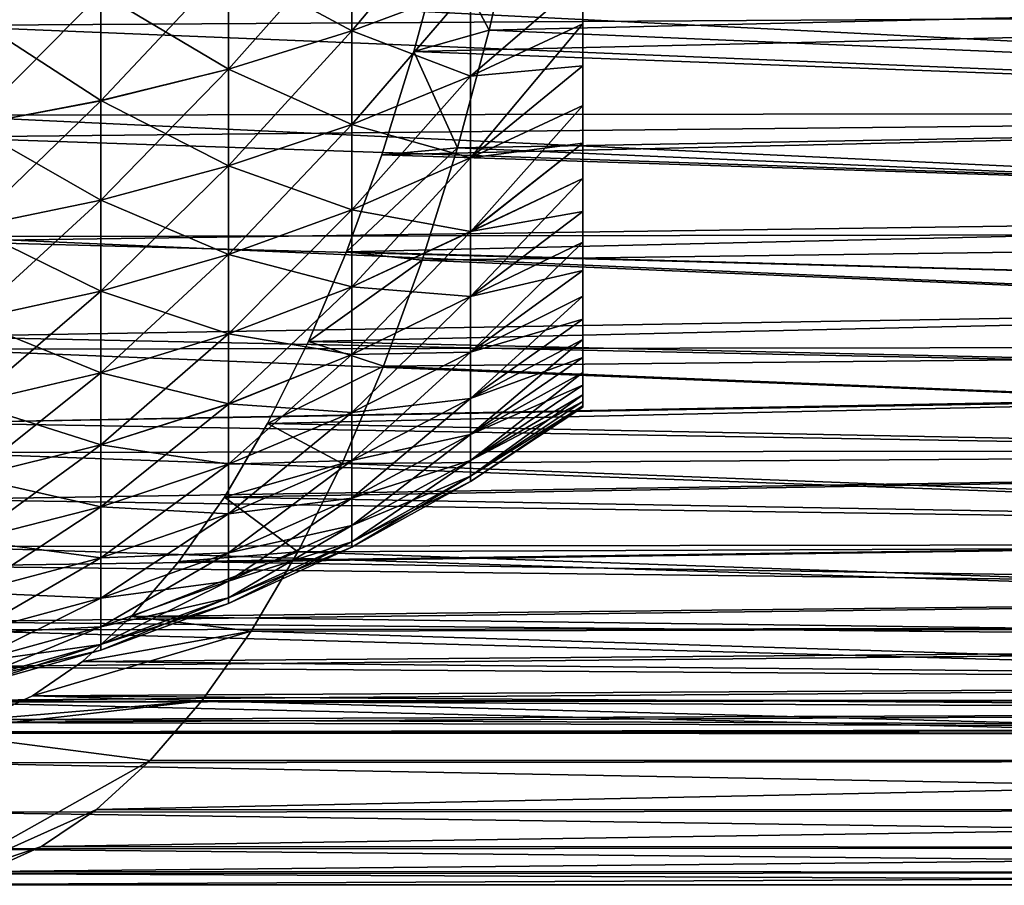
# Model space of a CAD drawing. Header units: metres. Extents: x -36 to 82, y -104 to 104.
# Tile 126 of 245: x 53 to 64, y -22 to -12. Entities that reach past the tile are written whole.
import ezdxf

# ---------------------------------------------------------------- set-up
doc = ezdxf.new("R2010")
doc.units = ezdxf.units.M
doc.layers.add('solid_FIT-SHOWER-153_SW0001', color=7, linetype='CONTINUOUS')

msp = doc.modelspace()

# ---------------------------------------------------------------- linework, layer by layer
at = {"layer": 'solid_FIT-SHOWER-153_SW0001'}
for points in [[(56.847977, -12.433035, 6.005441), (58.209873, -11.921773, 5.450107), (58.209873, -10.811647, 6.390365)], [(56.847977, -11.275302, 6.986022), (56.847977, -12.433035, 6.005441), (58.209873, -10.811647, 6.390365)], [(77, -12.21831, -23.960951), (52, -11.008614, -24.793348), (52, -12.371368, -23.84613)], [(57.894947, -11.423778, 9.522001), (58.423149, -12.425465, 10.957606), (58.744251, -11.018296, 11.83034)], [(58.744251, -11.018296, 11.83034), (58.423149, -12.425465, 10.957606), (80.699997, -11.89187, 11.305476)], [(55.431484, -11.672052, -22.496595), (56.847977, -11.274899, -21.986336), (56.847977, -12.432659, -21.005787)], [(55.431484, -12.870973, 6.481157), (56.847977, -12.433035, 6.005441), (56.847977, -11.275302, 6.986022)], [(55.431484, -11.672461, 7.496278), (55.431484, -12.870973, 6.481157), (56.847977, -11.275302, 6.986022)], [(56.847977, -12.432659, -21.005787), (56.847977, -11.274899, -21.986336), (58.209873, -11.92147, -20.450386)], [(57.561367, -12.670443, 8.615355), (58.423149, -12.425465, 10.957606), (57.894947, -11.423778, 9.522001)], [(57.561367, -12.670443, 8.615355), (57.894947, -11.423778, 9.522001), (77, -12.21831, 8.960951)], [(53.968983, -12.000314, -22.91835), (55.431484, -11.672052, -22.496595), (55.431484, -12.870592, -21.481506)], [(53.968983, -13.232948, 6.874357), (55.431484, -12.870973, 6.481157), (55.431484, -11.672461, 7.496278)], [(53.968983, -12.000731, 7.918026), (53.968983, -13.232948, 6.874357), (55.431484, -11.672461, 7.496278)], [(55.431484, -12.870592, -21.481506), (55.431484, -11.672052, -22.496595), (56.847977, -12.432659, -21.005787)], [(58.209873, -12.950182, -19.421692), (59.5, -11.843588, -19.344408), (59.5, -12.34948, -18.815907)], [(58.209873, -12.950182, -19.421692), (58.209873, -11.92147, -20.450386), (59.5, -11.843588, -19.344408)], [(58.209873, -12.950461, 4.421388), (59.5, -12.349491, 3.815894), (59.5, -11.843604, 4.344393)], [(58.209873, -11.921773, 5.450107), (58.209873, -12.950461, 4.421388), (59.5, -11.843604, 4.344393)], [(59.5, -12.349491, 3.815894), (59.5, -12.34948, -18.815907), (59.5, -11.843588, -19.344408)], [(59.5, -11.843604, 4.344393), (59.5, -12.349491, 3.815894), (59.5, -11.843588, -19.344408)], [(80.699997, -13.366493, -25.287619), (52, -11.922412, -26.286087), (80.699997, -11.89184, -26.305494)], [(80.699997, -13.366493, -25.287619), (52, -13.399695, -25.262619), (52, -11.922412, -26.286087)], [(56.847977, -12.432659, -21.005787), (58.209873, -11.92147, -20.450386), (58.209873, -12.950182, -19.421692)], [(56.847977, -13.505837, 4.932604), (58.209873, -12.950461, 4.421388), (58.209873, -11.921773, 5.450107)], [(56.847977, -12.433035, 6.005441), (56.847977, -13.505837, 4.932604), (58.209873, -11.921773, 5.450107)], [(58.423149, -12.425465, 10.957606), (80.699997, -13.366521, 10.287597), (80.699997, -11.89187, 11.305476)], [(52.469337, -12.257694, -23.249044), (53.968983, -12.000314, -22.91835), (53.968983, -13.232561, -21.874714)], [(52.469337, -13.516769, 7.182657), (53.968983, -13.232948, 6.874357), (53.968983, -12.000731, 7.918026)], [(52.469337, -12.258122, 8.248712), (52.469337, -13.516769, 7.182657), (53.968983, -12.000731, 7.918026)], [(53.968983, -13.232561, -21.874714), (53.968983, -12.000314, -22.91835), (55.431484, -12.870592, -21.481506)], [(77, -13.393655, -23.019648), (77, -12.21831, -23.960951), (52, -12.371368, -23.84613)], [(52.469337, -13.51637, -22.183023), (52.469337, -12.257694, -23.249044), (53.968983, -13.232561, -21.874714)], [(57.561367, -12.670443, 8.615355), (77, -12.21831, 8.960951), (77, -13.393655, 8.019647)], [(77, -13.393655, -23.019648), (52, -12.371368, -23.84613), (52, -13.652539, -22.792345)], [(57.561367, -12.670443, 8.615355), (58.060654, -13.775553, 9.972379), (58.423149, -12.425465, 10.957606)], [(58.423149, -12.425465, 10.957606), (58.060654, -13.775553, 9.972379), (80.699997, -13.366521, 10.287597)], [(58.209873, -12.950182, -19.421692), (59.5, -12.34948, -18.815907), (59.5, -12.8314, -18.266499)], [(58.209873, -13.890686, 3.311234), (59.5, -12.831409, 3.26649), (59.5, -12.349491, 3.815894)], [(58.209873, -12.950461, 4.421388), (58.209873, -13.890686, 3.311234), (59.5, -12.349491, 3.815894)], [(59.5, -12.831409, 3.26649), (59.5, -12.8314, -18.266499), (59.5, -12.34948, -18.815907)], [(59.5, -12.349491, 3.815894), (59.5, -12.831409, 3.26649), (59.5, -12.34948, -18.815907)], [(55.431484, -12.870592, -21.481506), (56.847977, -12.432659, -21.005787), (56.847977, -13.505491, -19.93298)], [(55.431484, -13.981564, 5.370531), (56.847977, -13.505837, 4.932604), (56.847977, -12.433035, 6.005441)], [(55.431484, -12.870973, 6.481157), (55.431484, -13.981564, 5.370531), (56.847977, -12.433035, 6.005441)], [(56.847977, -13.505491, -19.93298), (56.847977, -12.432659, -21.005787), (58.209873, -12.950182, -19.421692)], [(57.191559, -13.853903, 7.610241), (58.060654, -13.775553, 9.972379), (57.561367, -12.670443, 8.615355)], [(57.191559, -13.853903, 7.610241), (57.561367, -12.670443, 8.615355), (77, -13.393655, 8.019647)], [(53.968983, -13.232561, -21.874714), (55.431484, -12.870592, -21.481506), (55.431484, -13.981214, -20.370911)], [(53.968983, -14.374773, 5.732496), (55.431484, -13.981564, 5.370531), (55.431484, -12.870973, 6.481157)], [(53.968983, -13.232948, 6.874357), (53.968983, -14.374773, 5.732496), (55.431484, -12.870973, 6.481157)], [(55.431484, -13.981214, -20.370911), (55.431484, -12.870592, -21.481506), (56.847977, -13.505491, -19.93298)], [(58.209873, -13.890432, -18.31156), (59.5, -12.8314, -18.266499), (59.5, -13.288321, -17.697098)], [(58.209873, -13.890432, -18.31156), (58.209873, -12.950182, -19.421692), (59.5, -12.8314, -18.266499)], [(58.209873, -13.890686, 3.311234), (59.5, -13.288327, 2.697089), (59.5, -12.831409, 3.26649)], [(59.5, -13.288327, 2.697089), (59.5, -13.288321, -17.697098), (59.5, -12.8314, -18.266499)], [(59.5, -12.831409, 3.26649), (59.5, -13.288327, 2.697089), (59.5, -12.8314, -18.266499)], [(56.847977, -13.505491, -19.93298), (58.209873, -12.950182, -19.421692), (58.209873, -13.890432, -18.31156)], [(56.847977, -14.486382, 3.77484), (58.209873, -13.890686, 3.311234), (58.209873, -12.950461, 4.421388)], [(56.847977, -13.505837, 4.932604), (56.847977, -14.486382, 3.77484), (58.209873, -12.950461, 4.421388)], [(52.469337, -13.51637, -22.183023), (53.968983, -13.232561, -21.874714), (53.968983, -14.374416, -20.732883)], [(52.469337, -14.683084, 6.016305), (53.968983, -14.374773, 5.732496), (53.968983, -13.232948, 6.874357)], [(52.469337, -13.516769, 7.182657), (52.469337, -14.683084, 6.016305), (53.968983, -13.232948, 6.874357)], [(53.968983, -14.374416, -20.732883), (53.968983, -13.232561, -21.874714), (55.431484, -13.981214, -20.370911)], [(58.209873, -13.890432, -18.31156), (59.5, -13.288321, -17.697098), (59.5, -13.720923, -17.107079)], [(58.209873, -14.736024, 2.12723), (59.5, -13.72093, 2.107069), (59.5, -13.288327, 2.697089)], [(58.209873, -13.890686, 3.311234), (58.209873, -14.736024, 2.12723), (59.5, -13.288327, 2.697089)], [(59.5, -13.72093, 2.107069), (59.5, -13.720923, -17.107079), (59.5, -13.288321, -17.697098)], [(59.5, -13.288327, 2.697089), (59.5, -13.72093, 2.107069), (59.5, -13.288321, -17.697098)], [(80.699997, -14.754458, -24.154383), (52, -13.399695, -25.262619), (80.699997, -13.366493, -25.287619)], [(77, -14.495658, -21.995657), (77, -13.393655, -23.019648), (52, -13.652539, -22.792345)], [(80.699997, -14.754458, -24.154383), (52, -14.789639, -24.123102), (52, -13.399695, -25.262619)], [(57.191559, -13.853903, 7.610241), (77, -13.393655, 8.019647), (77, -14.495658, 6.995658)], [(58.060654, -13.775553, 9.972379), (80.699997, -14.754485, 9.154359), (80.699997, -13.366521, 10.287597)], [(52.469337, -14.682716, -21.016705), (52.469337, -13.51637, -22.183023), (53.968983, -14.374416, -20.732883)], [(55.431484, -13.981214, -20.370911), (56.847977, -13.505491, -19.93298), (56.847977, -14.486069, -18.775244)], [(55.431484, -14.996647, 4.171987), (56.847977, -14.486382, 3.77484), (56.847977, -13.505837, 4.932604)], [(55.431484, -13.981564, 5.370531), (55.431484, -14.996647, 4.171987), (56.847977, -13.505837, 4.932604)], [(56.847977, -14.486069, -18.775244), (56.847977, -13.505491, -19.93298), (58.209873, -13.890432, -18.31156)], [(77, -14.495658, -21.995657), (52, -13.652539, -22.792345), (52, -14.845033, -21.637716)], [(56.7868, -14.965518, 6.510141), (57.656643, -15.064684, 8.874303), (58.060654, -13.775553, 9.972379)], [(56.7868, -14.965518, 6.510141), (58.060654, -13.775553, 9.972379), (57.191559, -13.853903, 7.610241)], [(58.060654, -13.775553, 9.972379), (57.656643, -15.064684, 8.874303), (80.699997, -14.754485, 9.154359)], [(58.209873, -14.735798, -17.127575), (59.5, -13.720923, -17.107079), (59.5, -14.126829, -16.499733)], [(58.209873, -14.735798, -17.127575), (58.209873, -13.890432, -18.31156), (59.5, -13.720923, -17.107079)], [(58.209873, -14.736024, 2.12723), (59.5, -14.126834, 1.499725), (59.5, -13.72093, 2.107069)], [(59.5, -14.126834, 1.499725), (59.5, -14.126829, -16.499733), (59.5, -13.720923, -17.107079)], [(59.5, -13.72093, 2.107069), (59.5, -14.126834, 1.499725), (59.5, -13.720923, -17.107079)], [(56.7868, -14.965518, 6.510141), (57.191559, -13.853903, 7.610241), (77, -14.495658, 6.995658)], [(56.847977, -14.486069, -18.775244), (58.209873, -13.890432, -18.31156), (58.209873, -14.735798, -17.127575)], [(56.847977, -15.36797, 2.540058), (58.209873, -14.736024, 2.12723), (58.209873, -13.890686, 3.311234)], [(56.847977, -14.486382, 3.77484), (56.847977, -15.36797, 2.540058), (58.209873, -13.890686, 3.311234)], [(53.968983, -14.374416, -20.732883), (55.431484, -13.981214, -20.370911), (55.431484, -14.996329, -19.172394)], [(53.968983, -15.418405, 4.500245), (55.431484, -14.996647, 4.171987), (55.431484, -13.981564, 5.370531)], [(53.968983, -14.374773, 5.732496), (53.968983, -15.418405, 4.500245), (55.431484, -13.981564, 5.370531)], [(55.431484, -14.996329, -19.172394), (55.431484, -13.981214, -20.370911), (56.847977, -14.486069, -18.775244)], [(58.209873, -14.735798, -17.127575), (59.5, -14.126829, -16.499733), (59.5, -14.505618, -15.875384)], [(58.209873, -15.4807, 0.877462), (59.5, -14.505622, 0.875378), (59.5, -14.126834, 1.499725)], [(58.209873, -14.736024, 2.12723), (58.209873, -15.4807, 0.877462), (59.5, -14.126834, 1.499725)], [(59.5, -14.505622, 0.875378), (59.5, -14.505618, -15.875384), (59.5, -14.126829, -16.499733)], [(59.5, -14.126834, 1.499725), (59.5, -14.505622, 0.875378), (59.5, -14.126829, -16.499733)], [(52.469337, -14.682716, -21.016705), (53.968983, -14.374416, -20.732883), (53.968983, -15.41808, -19.50066)], [(52.469337, -15.749098, 4.757625), (53.968983, -15.418405, 4.500245), (53.968983, -14.374773, 5.732496)], [(52.469337, -14.683084, 6.016305), (52.469337, -15.749098, 4.757625), (53.968983, -14.374773, 5.732496)], [(53.968983, -15.41808, -19.50066), (53.968983, -14.374416, -20.732883), (55.431484, -14.996329, -19.172394)], [(77, -15.519647, -20.893656), (77, -14.495658, -21.995657), (52, -14.845033, -21.637716)], [(55.431484, -14.996329, -19.172394), (56.847977, -14.486069, -18.775244), (56.847977, -15.367691, -17.540485)], [(55.431484, -15.909288, 2.893711), (56.847977, -15.36797, 2.540058), (56.847977, -14.486382, 3.77484)], [(55.431484, -14.996647, 4.171987), (55.431484, -15.909288, 2.893711), (56.847977, -14.486382, 3.77484)], [(56.7868, -14.965518, 6.510141), (77, -14.495658, 6.995658), (77, -15.519647, 5.893655)], [(56.847977, -15.367691, -17.540485), (56.847977, -14.486069, -18.775244), (58.209873, -14.735798, -17.127575)], [(58.209873, -15.480504, -15.877825), (59.5, -14.505618, -15.875384), (59.5, -14.857511, -15.233987)], [(58.209873, -15.480504, -15.877825), (58.209873, -14.735798, -17.127575), (59.5, -14.505618, -15.875384)], [(58.209873, -15.4807, 0.877462), (59.5, -14.857512, 0.233982), (59.5, -14.505622, 0.875378)], [(59.5, -14.857512, 0.233982), (59.5, -14.857511, -15.233987), (59.5, -14.505618, -15.875384)], [(59.5, -14.505622, 0.875378), (59.5, -14.857512, 0.233982), (59.5, -14.505618, -15.875384)], [(52.469337, -15.748765, -19.758053), (52.469337, -14.682716, -21.016705), (53.968983, -15.41808, -19.50066)], [(80.699997, -16.046736, -22.913136), (52, -14.789639, -24.123102), (80.699997, -14.754458, -24.154383)], [(80.699997, -16.046736, -22.913136), (52, -16.082733, -22.875452), (52, -14.789639, -24.123102)], [(56.847977, -15.367691, -17.540485), (58.209873, -14.735798, -17.127575), (58.209873, -15.480504, -15.877825)], [(56.847977, -16.144581, 1.236693), (58.209873, -15.4807, 0.877462), (58.209873, -14.736024, 2.12723)], [(56.847977, -15.36797, 2.540058), (56.847977, -16.144581, 1.236693), (58.209873, -14.736024, 2.12723)], [(57.656643, -15.064684, 8.874303), (80.699997, -16.046761, 7.91311), (80.699997, -14.754485, 9.154359)], [(77, -15.519647, -20.893656), (52, -14.845033, -21.637716), (52, -15.940118, -20.390318)], [(58.209873, -15.480504, -15.877825), (59.5, -14.857511, -15.233987), (59.5, -15.180531, -14.579119)], [(58.209873, -16.119629, -0.429532), (59.5, -15.180532, -0.420883), (59.5, -14.857512, 0.233982)], [(58.209873, -15.4807, 0.877462), (58.209873, -16.119629, -0.429532), (59.5, -14.857512, 0.233982)], [(59.5, -15.180532, -0.420883), (59.5, -15.180531, -14.579119), (59.5, -14.857511, -15.233987)], [(59.5, -14.857512, 0.233982), (59.5, -15.180532, -0.420883), (59.5, -14.857511, -15.233987)], [(53.968983, -15.41808, -19.50066), (55.431484, -14.996329, -19.172394), (55.431484, -15.909005, -17.894144)], [(53.968983, -16.356712, 3.18602), (55.431484, -15.909288, 2.893711), (55.431484, -14.996647, 4.171987)], [(53.968983, -15.418405, 4.500245), (53.968983, -16.356712, 3.18602), (55.431484, -14.996647, 4.171987)], [(55.431484, -15.909005, -17.894144), (55.431484, -14.996329, -19.172394), (56.847977, -15.367691, -17.540485)], [(56.349571, -15.995201, 5.321793), (57.656643, -15.064684, 8.874303), (56.7868, -14.965518, 6.510141)], [(56.349571, -15.995201, 5.321793), (56.7868, -14.965518, 6.510141), (77, -15.519647, 5.893655)], [(56.349571, -15.995201, 5.321793), (57.212681, -16.278589, 7.667651), (57.656643, -15.064684, 8.874303)], [(57.656643, -15.064684, 8.874303), (57.212681, -16.278589, 7.667651), (80.699997, -16.046761, 7.91311)], [(58.209873, -16.119463, -14.570846), (59.5, -15.180531, -14.579119), (59.5, -15.474734, -13.910311)], [(58.209873, -16.119463, -14.570846), (58.209873, -15.480504, -15.877825), (59.5, -15.180531, -14.579119)], [(58.209873, -16.119629, -0.429532), (59.5, -15.474734, -1.08969), (59.5, -15.180532, -0.420883)], [(59.5, -15.474734, -1.08969), (59.5, -15.474734, -13.910311), (59.5, -15.180531, -14.579119)], [(59.5, -15.180532, -0.420883), (59.5, -15.474734, -1.08969), (59.5, -15.180531, -14.579119)], [(52.469337, -15.748765, -19.758053), (53.968983, -15.41808, -19.50066), (53.968983, -16.356424, -18.18646)], [(52.469337, -16.707531, 3.415212), (53.968983, -16.356712, 3.18602), (53.968983, -15.418405, 4.500245)], [(52.469337, -15.749098, 4.757625), (52.469337, -16.707531, 3.415212), (53.968983, -15.418405, 4.500245)], [(53.968983, -16.356424, -18.18646), (53.968983, -15.41808, -19.50066), (55.431484, -15.909005, -17.894144)], [(55.431484, -15.909005, -17.894144), (56.847977, -15.367691, -17.540485), (56.847977, -16.144337, -16.237143)], [(55.431484, -16.713253, 1.544437), (56.847977, -16.144581, 1.236693), (56.847977, -15.36797, 2.540058)], [(55.431484, -15.909288, 2.893711), (55.431484, -16.713253, 1.544437), (56.847977, -15.36797, 2.540058)], [(56.847977, -16.144337, -16.237143), (56.847977, -15.367691, -17.540485), (58.209873, -15.480504, -15.877825)], [(58.209873, -16.119463, -14.570846), (59.5, -15.474734, -13.910311), (59.5, -15.739948, -13.22838)], [(58.209873, -16.648445, -1.784824), (59.5, -15.739947, -1.771619), (59.5, -15.474734, -1.08969)], [(58.209873, -16.119629, -0.429532), (58.209873, -16.648445, -1.784824), (59.5, -15.474734, -1.08969)], [(59.5, -15.739947, -1.771619), (59.5, -15.739948, -13.22838), (59.5, -15.474734, -13.910311)], [(59.5, -15.474734, -1.08969), (59.5, -15.739947, -1.771619), (59.5, -15.474734, -13.910311)], [(77, -16.460951, -19.718309), (77, -15.519647, -20.893656), (52, -15.940118, -20.390318)], [(56.349571, -15.995201, 5.321793), (77, -15.519647, 5.893655), (77, -16.460951, 4.71831)], [(56.847977, -16.144337, -16.237143), (58.209873, -15.480504, -15.877825), (58.209873, -16.119463, -14.570846)], [(56.847977, -16.810907, -0.126353), (58.209873, -16.119629, -0.429532), (58.209873, -15.4807, 0.877462)], [(56.847977, -16.144581, 1.236693), (56.847977, -16.810907, -0.126353), (58.209873, -15.4807, 0.877462)], [(52.469337, -16.707235, -18.415667), (52.469337, -15.748765, -19.758053), (53.968983, -16.356424, -18.18646)], [(58.209873, -16.648445, -1.784824), (59.5, -15.974667, -2.462904), (59.5, -15.739947, -1.771619)], [(58.209873, -16.648312, -13.215566), (59.5, -15.739948, -13.22838), (59.5, -15.974668, -12.537091)], [(58.209873, -16.648312, -13.215566), (58.209873, -16.119463, -14.570846), (59.5, -15.739948, -13.22838)], [(59.5, -15.739947, -1.771619), (59.5, -15.974667, -2.462904), (59.5, -15.739948, -13.22838)], [(59.5, -15.974667, -2.462904), (59.5, -15.974668, -12.537091), (59.5, -15.739948, -13.22838)], [(53.968983, -16.356424, -18.18646), (55.431484, -15.909005, -17.894144), (55.431484, -16.713007, -16.544891)], [(53.968983, -17.183289, 1.798799), (55.431484, -16.713253, 1.544437), (55.431484, -15.909288, 2.893711)], [(53.968983, -16.356712, 3.18602), (53.968983, -17.183289, 1.798799), (55.431484, -15.909288, 2.893711)], [(55.431484, -16.713007, -16.544891), (55.431484, -15.909005, -17.894144), (56.847977, -16.144337, -16.237143)], [(77, -16.460951, -19.718309), (52, -15.940118, -20.390318), (52, -16.930151, -19.059267)], [(55.881821, -16.936152, 4.050479), (57.212681, -16.278589, 7.667651), (56.349571, -15.995201, 5.321793)], [(55.881821, -16.936152, 4.050479), (56.349571, -15.995201, 5.321793), (77, -16.460951, 4.71831)], [(58.209873, -17.063536, -3.179157), (59.5, -16.179123, -3.164639), (59.5, -15.974667, -2.462904)], [(58.209873, -16.648445, -1.784824), (58.209873, -17.063536, -3.179157), (59.5, -15.974667, -2.462904)], [(58.209873, -16.648312, -13.215566), (59.5, -15.974668, -12.537091), (59.5, -16.179125, -11.83535)], [(59.5, -15.974667, -2.462904), (59.5, -16.179123, -3.164639), (59.5, -15.974668, -12.537091)], [(59.5, -16.179123, -3.164639), (59.5, -16.179125, -11.83535), (59.5, -15.974668, -12.537091)], [(80.699997, -17.234943, -21.57193), (52, -16.082733, -22.875452), (80.699997, -16.046736, -22.913136)], [(80.699997, -17.234943, -21.57193), (52, -17.271008, -21.527588), (52, -16.082733, -22.875452)], [(55.431484, -16.713007, -16.544891), (56.847977, -16.144337, -16.237143), (56.847977, -16.810701, -14.874115)], [(55.431484, -17.403051, 0.13338), (56.847977, -16.810907, -0.126353), (56.847977, -16.144581, 1.236693)], [(55.431484, -16.713253, 1.544437), (55.431484, -17.403051, 0.13338), (56.847977, -16.144581, 1.236693)], [(56.847977, -16.810701, -14.874115), (58.209873, -16.119463, -14.570846), (58.209873, -16.648312, -13.215566)], [(56.847977, -16.810701, -14.874115), (56.847977, -16.144337, -16.237143), (58.209873, -16.119463, -14.570846)], [(56.847977, -17.3624, -1.539767), (58.209873, -16.648445, -1.784824), (58.209873, -16.119629, -0.429532)], [(56.847977, -16.810907, -0.126353), (56.847977, -17.3624, -1.539767), (58.209873, -16.119629, -0.429532)], [(57.212681, -16.278589, 7.667651), (80.699997, -17.234966, 6.571902), (80.699997, -16.046761, 7.91311)], [(58.209873, -17.063536, -3.179157), (59.5, -16.353037, -3.875233), (59.5, -16.179123, -3.164639)], [(58.209873, -17.063435, -11.821243), (59.5, -16.179125, -11.83535), (59.5, -16.353041, -11.124749)], [(58.209873, -17.063435, -11.821243), (58.209873, -16.648312, -13.215566), (59.5, -16.179125, -11.83535)], [(59.5, -16.179123, -3.164639), (59.5, -16.353037, -3.875233), (59.5, -16.179125, -11.83535)], [(59.5, -16.353037, -3.875233), (59.5, -16.353041, -11.124749), (59.5, -16.179125, -11.83535)], [(52.469337, -16.707235, -18.415667), (53.968983, -16.356424, -18.18646), (53.968983, -17.183037, -16.799263)], [(52.469337, -17.551836, 1.998238), (53.968983, -17.183289, 1.798799), (53.968983, -16.356712, 3.18602)], [(52.469337, -16.707531, 3.415212), (52.469337, -17.551836, 1.998238), (53.968983, -16.356712, 3.18602)], [(53.968983, -17.183037, -16.799263), (53.968983, -16.356424, -18.18646), (55.431484, -16.713007, -16.544891)], [(55.881821, -16.936152, 4.050479), (56.736172, -17.395926, 6.372538), (57.212681, -16.278589, 7.667651)], [(57.212681, -16.278589, 7.667651), (56.736172, -17.395926, 6.372538), (80.699997, -17.234966, 6.571902)], [(58.209873, -17.362066, -4.603004), (59.5, -16.495453, -4.591038), (59.5, -16.353037, -3.875233)], [(58.209873, -17.063536, -3.179157), (58.209873, -17.362066, -4.603004), (59.5, -16.353037, -3.875233)], [(58.209873, -17.063435, -11.821243), (59.5, -16.353041, -11.124749), (59.5, -16.495457, -10.408942)], [(59.5, -16.353037, -3.875233), (59.5, -16.495453, -4.591038), (59.5, -16.353041, -11.124749)], [(59.5, -16.495453, -4.591038), (59.5, -16.495457, -10.408942), (59.5, -16.353041, -11.124749)], [(78.5, -16.460951, -19.718309), (77, -16.460951, -19.718309), (52, -16.930151, -19.059267)], [(78.5, -17.383593, -18.365488), (78.5, -16.460951, -19.718309), (52, -16.930151, -19.059267)], [(55.881821, -16.936152, 4.050479), (77, -16.460951, 4.71831), (78.5, -17.383593, 3.365489)], [(58.209873, -17.362066, -4.603004), (59.5, -16.606596, -5.313592), (59.5, -16.495453, -4.591038)], [(58.209873, -17.362, -10.397403), (59.5, -16.495457, -10.408942), (59.5, -16.6066, -9.686389)], [(58.209873, -17.362, -10.397403), (58.209873, -17.063435, -11.821243), (59.5, -16.495457, -10.408942)], [(58.209873, -17.541998, -6.046641), (59.5, -16.686268, -6.040624), (59.5, -16.606596, -5.313592)], [(58.209873, -17.362066, -4.603004), (58.209873, -17.541998, -6.046641), (59.5, -16.606596, -5.313592)], [(58.209873, -17.362, -10.397403), (59.5, -16.6066, -9.686389), (59.5, -16.68627, -8.959361)], [(59.5, -16.495453, -4.591038), (59.5, -16.606596, -5.313592), (59.5, -16.495457, -10.408942)], [(59.5, -16.606596, -5.313592), (59.5, -16.6066, -9.686389), (59.5, -16.495457, -10.408942)], [(59.5, -16.606596, -5.313592), (59.5, -16.686268, -6.040624), (59.5, -16.6066, -9.686389)], [(59.5, -16.686268, -6.040624), (59.5, -16.68627, -8.959361), (59.5, -16.6066, -9.686389)], [(52.469337, -17.551577, -16.998714), (52.469337, -16.707235, -18.415667), (53.968983, -17.183037, -16.799263)], [(53.968983, -17.183037, -16.799263), (55.431484, -16.713007, -16.544891), (55.431484, -17.402843, -15.133853)], [(53.968983, -17.892485, 0.348059), (55.431484, -17.403051, 0.13338), (55.431484, -16.713253, 1.544437)], [(53.968983, -17.183289, 1.798799), (53.968983, -17.892485, 0.348059), (55.431484, -16.713253, 1.544437)], [(55.431484, -17.402843, -15.133853), (55.431484, -16.713007, -16.544891), (56.847977, -16.810701, -14.874115)], [(56.847977, -17.362234, -13.460715), (58.209873, -16.648312, -13.215566), (58.209873, -17.063435, -11.821243)], [(56.847977, -17.362234, -13.460715), (56.847977, -16.810701, -14.874115), (58.209873, -16.648312, -13.215566)], [(56.847977, -17.795288, -2.993896), (58.209873, -17.063536, -3.179157), (58.209873, -16.648445, -1.784824)], [(56.847977, -17.3624, -1.539767), (56.847977, -17.795288, -2.993896), (58.209873, -16.648445, -1.784824)], [(58.209873, -17.541998, -6.046641), (59.5, -16.734005, -6.768822), (59.5, -16.686268, -6.040624)], [(58.209873, -17.541964, -8.95377), (59.5, -16.68627, -8.959361), (59.5, -16.734005, -8.231165)], [(58.209873, -17.541964, -8.95377), (58.209873, -17.362, -10.397403), (59.5, -16.68627, -8.959361)], [(59.5, -16.686268, -6.040624), (59.5, -16.734005, -6.768822), (59.5, -16.68627, -8.959361)], [(59.5, -16.734005, -6.768822), (59.5, -16.734005, -8.231165), (59.5, -16.68627, -8.959361)], [(55.431484, -17.402843, -15.133853), (56.847977, -16.810701, -14.874115), (56.847977, -17.362234, -13.460715)], [(55.431484, -17.973969, -1.32982), (56.847977, -17.3624, -1.539767), (56.847977, -16.810907, -0.126353)], [(55.431484, -17.403051, 0.13338), (55.431484, -17.973969, -1.32982), (56.847977, -16.810907, -0.126353)], [(58.209873, -17.6021, -7.500206), (59.5, -16.734005, -8.231165), (59.5, -16.749897, -7.499993)], [(58.209873, -17.6021, -7.500206), (58.209873, -17.541964, -8.95377), (59.5, -16.734005, -8.231165)], [(58.209873, -17.6021, -7.500206), (59.5, -16.749897, -7.499993), (59.5, -16.734005, -6.768822)], [(58.209873, -17.541998, -6.046641), (58.209873, -17.6021, -7.500206), (59.5, -16.734005, -6.768822)], [(59.5, -16.734005, -6.768822), (59.5, -16.749897, -7.499993), (59.5, -16.734005, -8.231165)], [(78.5, -17.383593, -18.365488), (52, -16.930151, -19.059267), (52, -17.809767, -17.65193)], [(55.38583, -17.780968, 2.702419), (56.736172, -17.395926, 6.372538), (55.881821, -16.936152, 4.050479)], [(55.38583, -17.780968, 2.702419), (55.881821, -16.936152, 4.050479), (78.5, -17.383593, 3.365489)], [(56.847977, -17.795164, -12.006598), (58.209873, -17.063435, -11.821243), (58.209873, -17.362, -10.397403)], [(56.847977, -17.795164, -12.006598), (56.847977, -17.362234, -13.460715), (58.209873, -17.063435, -11.821243)], [(56.847977, -18.106619, -4.478806), (58.209873, -17.362066, -4.603004), (58.209873, -17.063536, -3.179157)], [(56.847977, -17.795288, -2.993896), (56.847977, -18.106619, -4.478806), (58.209873, -17.063536, -3.179157)], [(80.699997, -18.311377, -20.139462), (52, -17.271008, -21.527588), (80.699997, -17.234943, -21.57193)], [(80.699997, -18.311377, -20.139462), (52, -18.346905, -20.087835), (52, -17.271008, -21.527588)], [(52.469337, -17.551577, -16.998714), (53.968983, -17.183037, -16.799263), (53.968983, -17.892273, -15.348541)], [(52.469337, -18.276243, 0.516382), (53.968983, -17.892485, 0.348059), (53.968983, -17.183289, 1.798799)], [(52.469337, -17.551836, 1.998238), (52.469337, -18.276243, 0.516382), (53.968983, -17.183289, 1.798799)], [(53.968983, -17.892273, -15.348541), (53.968983, -17.183037, -16.799263), (55.431484, -17.402843, -15.133853)], [(56.736172, -17.395926, 6.372538), (80.699997, -18.311398, 5.139431), (80.699997, -17.234966, 6.571902)], [(78.5, -18.193726, -16.946445), (78.5, -17.383593, -18.365488), (52, -17.809767, -17.65193)], [(55.38583, -17.780968, 2.702419), (78.5, -17.383593, 3.365489), (78.5, -18.193726, 1.946445)], [(55.38583, -17.780968, 2.702419), (56.229374, -18.410145, 4.9951), (56.736172, -17.395926, 6.372538)], [(55.431484, -17.973801, -13.670669), (56.847977, -17.362234, -13.460715), (56.847977, -17.795164, -12.006598)], [(55.431484, -17.973801, -13.670669), (55.431484, -17.402843, -15.133853), (56.847977, -17.362234, -13.460715)], [(55.431484, -18.422108, -2.835169), (56.847977, -17.795288, -2.993896), (56.847977, -17.3624, -1.539767)], [(55.431484, -17.973969, -1.32982), (55.431484, -18.422108, -2.835169), (56.847977, -17.3624, -1.539767)], [(56.736172, -17.395926, 6.372538), (56.229374, -18.410145, 4.9951), (80.699997, -18.311398, 5.139431)], [(56.847977, -18.106535, -10.521697), (58.209873, -17.362, -10.397403), (58.209873, -17.541964, -8.95377)], [(56.847977, -18.106535, -10.521697), (56.847977, -17.795164, -12.006598), (58.209873, -17.362, -10.397403)], [(56.847977, -18.294264, -5.984354), (58.209873, -17.541998, -6.046641), (58.209873, -17.362066, -4.603004)], [(56.847977, -18.106619, -4.478806), (56.847977, -18.294264, -5.984354), (58.209873, -17.362066, -4.603004)], [(53.968983, -17.892273, -15.348541), (55.431484, -17.402843, -15.133853), (55.431484, -17.973801, -13.670669)], [(53.968983, -18.47946, -1.156292), (55.431484, -17.973969, -1.32982), (55.431484, -17.403051, 0.13338)], [(53.968983, -17.892485, 0.348059), (53.968983, -18.47946, -1.156292), (55.431484, -17.403051, 0.13338)], [(52.469337, -18.276026, -15.516879), (52.469337, -17.551577, -16.998714), (53.968983, -17.892273, -15.348541)], [(56.847977, -18.294222, -9.016154), (58.209873, -17.541964, -8.95377), (58.209873, -17.6021, -7.500206)], [(56.847977, -18.294222, -9.016154), (56.847977, -18.106535, -10.521697), (58.209873, -17.541964, -8.95377)], [(56.847977, -18.356941, -7.500255), (58.209873, -17.6021, -7.500206), (58.209873, -17.541998, -6.046641)], [(56.847977, -18.294264, -5.984354), (56.847977, -18.356941, -7.500255), (58.209873, -17.541998, -6.046641)], [(56.847977, -18.356941, -7.500255), (56.847977, -18.294222, -9.016154), (58.209873, -17.6021, -7.500206)], [(78.5, -18.193726, -16.946445), (52, -17.809767, -17.65193), (52, -18.573088, -16.176908)], [(54.864918, -18.52137, 1.286618), (56.229374, -18.410145, 4.9951), (55.38583, -17.780968, 2.702419)], [(54.864918, -18.52137, 1.286618), (55.38583, -17.780968, 2.702419), (78.5, -18.193726, 1.946445)], [(55.431484, -18.42198, -12.165332), (56.847977, -17.795164, -12.006598), (56.847977, -18.106535, -10.521697)], [(55.431484, -18.42198, -12.165332), (55.431484, -17.973801, -13.670669), (56.847977, -17.795164, -12.006598)], [(55.431484, -18.744404, -4.372383), (56.847977, -18.106619, -4.478806), (56.847977, -17.795288, -2.993896)], [(55.431484, -18.422108, -2.835169), (55.431484, -18.744404, -4.372383), (56.847977, -17.795288, -2.993896)], [(52.469337, -18.276026, -15.516879), (53.968983, -17.892273, -15.348541), (53.968983, -18.479288, -13.844207)], [(52.469337, -18.875807, -1.020234), (53.968983, -18.47946, -1.156292), (53.968983, -17.892485, 0.348059)], [(52.469337, -18.276243, 0.516382), (52.469337, -18.875807, -1.020234), (53.968983, -17.892485, 0.348059)], [(53.968983, -18.479288, -13.844207), (53.968983, -17.892273, -15.348541), (55.431484, -17.973801, -13.670669)], [(53.968983, -18.479288, -13.844207), (55.431484, -17.973801, -13.670669), (55.431484, -18.42198, -12.165332)], [(53.968983, -18.940201, -2.703976), (55.431484, -18.422108, -2.835169), (55.431484, -17.973969, -1.32982)], [(53.968983, -18.47946, -1.156292), (53.968983, -18.940201, -2.703976), (55.431484, -17.973969, -1.32982)], [(55.431484, -18.74432, -10.628126), (56.847977, -18.106535, -10.521697), (56.847977, -18.294222, -9.016154)], [(55.431484, -18.74432, -10.628126), (55.431484, -18.42198, -12.165332), (56.847977, -18.106535, -10.521697)], [(55.431484, -18.93866, -5.930962), (56.847977, -18.294264, -5.984354), (56.847977, -18.106619, -4.478806)], [(55.431484, -18.744404, -4.372383), (55.431484, -18.93866, -5.930962), (56.847977, -18.106619, -4.478806)], [(78.5, -18.889029, -15.46583), (78.5, -18.193726, -16.946445), (52, -18.573088, -16.176908)], [(52.469337, -18.875631, -13.980279), (52.469337, -18.276026, -15.516879), (53.968983, -18.479288, -13.844207)], [(54.864918, -18.52137, 1.286618), (78.5, -18.193726, 1.946445), (78.5, -18.889029, 0.46583)], [(55.431484, -18.938616, -9.069553), (56.847977, -18.294222, -9.016154), (56.847977, -18.356941, -7.500255)], [(55.431484, -18.938616, -9.069553), (55.431484, -18.74432, -10.628126), (56.847977, -18.294222, -9.016154)], [(55.431484, -19.003544, -7.500258), (56.847977, -18.356941, -7.500255), (56.847977, -18.294264, -5.984354)], [(55.431484, -18.93866, -5.930962), (55.431484, -19.003544, -7.500258), (56.847977, -18.294264, -5.984354)], [(80.699997, -19.269053, -18.625021), (52, -18.346905, -20.087835), (80.699997, -18.311377, -20.139462)], [(80.699997, -19.269053, -18.625021), (52, -19.302942, -18.566046), (52, -18.346905, -20.087835)], [(54.321911, -19.15197, -0.189228), (55.69334, -19.319199, 3.538207), (56.229374, -18.410145, 4.9951)], [(54.321911, -19.15197, -0.189228), (56.229374, -18.410145, 4.9951), (54.864918, -18.52137, 1.286618)], [(55.431484, -19.003544, -7.500258), (55.431484, -18.938616, -9.069553), (56.847977, -18.356941, -7.500255)], [(56.229374, -18.410145, 4.9951), (55.69334, -19.319199, 3.538207), (80.699997, -19.269072, 3.62499)], [(56.229374, -18.410145, 4.9951), (80.699997, -19.269072, 3.62499), (80.699997, -18.311398, 5.139431)], [(52.469337, -18.875631, -13.980279), (53.968983, -18.479288, -13.844207), (53.968983, -18.940071, -12.296535)], [(52.469337, -19.34643, -2.601113), (53.968983, -18.940201, -2.703976), (53.968983, -18.47946, -1.156292)], [(52.469337, -18.875807, -1.020234), (52.469337, -19.34643, -2.601113), (53.968983, -18.47946, -1.156292)], [(53.968983, -18.940071, -12.296535), (55.431484, -18.42198, -12.165332), (55.431484, -18.74432, -10.628126)], [(53.968983, -18.940071, -12.296535), (53.968983, -18.479288, -13.844207), (55.431484, -18.42198, -12.165332)], [(53.968983, -19.271563, -4.284422), (55.431484, -18.744404, -4.372383), (55.431484, -18.422108, -2.835169)], [(53.968983, -18.940201, -2.703976), (53.968983, -19.271563, -4.284422), (55.431484, -18.422108, -2.835169)], [(54.321911, -19.15197, -0.189228), (54.864918, -18.52137, 1.286618), (78.5, -18.889029, 0.46583)], [(78.5, -18.889029, -15.46583), (52, -18.573088, -16.176908), (52, -19.213915, -14.64647)], [(53.968983, -19.271475, -10.716099), (55.431484, -18.74432, -10.628126), (55.431484, -18.938616, -9.069553)], [(53.968983, -19.271475, -10.716099), (53.968983, -18.940071, -12.296535), (55.431484, -18.74432, -10.628126)], [(53.968983, -19.471281, -5.886833), (55.431484, -18.93866, -5.930962), (55.431484, -18.744404, -4.372383)], [(53.968983, -19.271563, -4.284422), (53.968983, -19.471281, -5.886833), (55.431484, -18.744404, -4.372383)], [(78.5, -19.464174, -13.933811), (78.5, -18.889029, -15.46583), (52, -19.213915, -14.64647)], [(52.469337, -19.346296, -12.399413), (52.469337, -18.875631, -13.980279), (53.968983, -18.940071, -12.296535)], [(52.469337, -19.346296, -12.399413), (53.968983, -18.940071, -12.296535), (53.968983, -19.271475, -10.716099)], [(52.469337, -19.684898, -4.215456), (53.968983, -19.271563, -4.284422), (53.968983, -18.940201, -2.703976)], [(52.469337, -19.34643, -2.601113), (52.469337, -19.684898, -4.215456), (53.968983, -18.940201, -2.703976)], [(53.968983, -19.471237, -9.113692), (55.431484, -18.938616, -9.069553), (55.431484, -19.003544, -7.500258)], [(53.968983, -19.471237, -9.113692), (53.968983, -19.271475, -10.716099), (55.431484, -18.938616, -9.069553)], [(53.968983, -19.537991, -7.500264), (55.431484, -19.003544, -7.500258), (55.431484, -18.93866, -5.930962)], [(53.968983, -19.471281, -5.886833), (53.968983, -19.537991, -7.500264), (55.431484, -18.93866, -5.930962)], [(54.321911, -19.15197, -0.189228), (78.5, -18.889029, 0.46583), (78.5, -19.464174, -1.066189)], [(53.968983, -19.537991, -7.500264), (53.968983, -19.471237, -9.113692), (55.431484, -19.003544, -7.500258)], [(53.759712, -19.667509, -1.717248), (55.69334, -19.319199, 3.538207), (54.321911, -19.15197, -0.189228)], [(53.759712, -19.667509, -1.717248), (54.321911, -19.15197, -0.189228), (78.5, -19.464174, -1.066189)], [(78.5, -19.464174, -13.933811), (52, -19.213915, -14.64647), (52, -19.728918, -13.069422)], [(80.699997, -20.101763, -17.038429), (52, -19.302942, -18.566046), (80.699997, -19.269053, -18.625021)], [(80.699997, -20.101763, -17.038429), (52, -20.132757, -16.972668), (52, -19.302942, -18.566046)], [(52.469337, -19.684809, -10.785079), (53.968983, -19.271475, -10.716099), (53.968983, -19.471237, -9.113692)], [(52.469337, -19.684809, -10.785079), (52.469337, -19.346296, -12.399413), (53.968983, -19.271475, -10.716099)], [(52.469337, -19.888899, -5.852235), (53.968983, -19.471281, -5.886833), (53.968983, -19.271563, -4.284422)], [(52.469337, -19.684898, -4.215456), (52.469337, -19.888899, -5.852235), (53.968983, -19.271563, -4.284422)], [(53.182823, -20.061949, -3.28518), (55.127052, -20.120173, 1.999083), (55.69334, -19.319199, 3.538207)], [(53.182823, -20.061949, -3.28518), (55.69334, -19.319199, 3.538207), (53.759712, -19.667509, -1.717248)], [(55.69334, -19.319199, 3.538207), (55.127052, -20.120173, 1.999083), (80.699997, -20.101778, 2.038398)], [(55.69334, -19.319199, 3.538207), (80.699997, -20.101778, 2.038398), (80.699997, -19.269072, 3.62499)], [(78.5, -19.914961, -12.362196), (78.5, -19.464174, -13.933811), (52, -19.728918, -13.069422)], [(52.469337, -19.888855, -9.148305), (53.968983, -19.471237, -9.113692), (53.968983, -19.537991, -7.500264)], [(52.469337, -19.888855, -9.148305), (52.469337, -19.684809, -10.785079), (53.968983, -19.471237, -9.113692)], [(52.469337, -19.957041, -7.500271), (53.968983, -19.537991, -7.500264), (53.968983, -19.471281, -5.886833)], [(52.469337, -19.888899, -5.852235), (52.469337, -19.957041, -7.500271), (53.968983, -19.471281, -5.886833)], [(52.469337, -19.957041, -7.500271), (52.469337, -19.888855, -9.148305), (53.968983, -19.537991, -7.500264)], [(53.759712, -19.667509, -1.717248), (78.5, -19.464174, -1.066189), (78.5, -19.914961, -2.637804)], [(78.5, -19.914961, -12.362196), (52, -19.728918, -13.069422), (52, -20.114937, -11.454608)], [(53.182823, -20.061949, -3.28518), (53.759712, -19.667509, -1.717248), (78.5, -19.914961, -2.637804)], [(78.5, -20.239237, -10.759232), (78.5, -19.914961, -12.362196), (52, -20.114937, -11.454608)], [(53.182823, -20.061949, -3.28518), (78.5, -19.914961, -2.637804), (78.5, -20.239237, -4.240768)], [(80.699997, -20.804104, -15.389979), (52, -20.132757, -16.972668), (80.699997, -20.101763, -17.038429)], [(52.595497, -20.331944, -4.881488), (55.127052, -20.120173, 1.999083), (53.182823, -20.061949, -3.28518)], [(52.595497, -20.331944, -4.881488), (53.182823, -20.061949, -3.28518), (78.5, -20.239237, -4.240768)], [(55.127052, -20.120173, 1.999083), (80.699997, -20.804115, 0.389946), (80.699997, -20.101778, 2.038398)], [(78.5, -20.239237, -10.759232), (52, -20.114937, -11.454608), (52, -20.368814, -9.814802)], [(55.127052, -20.120173, 1.999083), (52, -20.475595, -6.5), (54.53397, -20.804899, 0.387132)], [(52.595497, -20.331944, -4.881488), (52, -20.475595, -6.5), (55.127052, -20.120173, 1.999083)], [(80.699997, -20.804104, -15.389979), (52, -20.831469, -15.317312), (52, -20.132757, -16.972668)], [(55.127052, -20.120173, 1.999083), (54.53397, -20.804899, 0.387132), (80.699997, -20.804115, 0.389946)], [(78.5, -20.434731, -9.134176), (78.5, -20.239237, -10.759232), (52, -20.368814, -9.814802)], [(52.595497, -20.331944, -4.881488), (78.5, -20.434731, -5.865823), (52, -20.475595, -6.5)], [(52.595497, -20.331944, -4.881488), (78.5, -20.239237, -4.240768), (78.5, -20.434731, -5.865823)], [(78.5, -20.434731, -9.134176), (52, -20.368814, -9.814802), (52, -20.489288, -8.161249)], [(78.5, -20.499907, -7.5), (78.5, -20.434731, -9.134176), (52, -20.489288, -8.161249)], [(78.5, -20.434731, -5.865823), (78.5, -20.499907, -7.5), (52, -20.475595, -6.5)], [(78.5, -20.499907, -7.5), (52, -20.489288, -8.161249), (52, -20.475595, -6.5)], [(54.53397, -20.804899, 0.387132), (52, -20.475595, -6.5), (52, -22.227516, -6.5)], [(80.699997, -21.371523, -13.690358), (52, -20.831469, -15.317312), (80.699997, -20.804104, -15.389979)], [(54.53397, -20.804899, 0.387132), (52, -22.227516, -6.5), (53.91803, -21.364893, -1.286953)], [(80.699997, -21.371523, -13.690358), (52, -21.39464, -13.609981), (52, -20.831469, -15.317312)], [(53.91803, -21.364893, -1.286953), (80.699997, -21.371532, -1.309675), (80.699997, -20.804115, 0.389946)], [(54.53397, -20.804899, 0.387132), (53.91803, -21.364893, -1.286953), (80.699997, -20.804115, 0.389946)], [(53.91803, -21.364893, -1.286953), (52, -22.227516, -6.5), (53.289051, -21.789499, -2.996467)], [(80.699997, -21.800339, -11.950591), (52, -21.39464, -13.609981), (80.699997, -21.371523, -13.690358)], [(80.699997, -21.800339, -11.950591), (52, -21.817955, -11.863221), (52, -21.39464, -13.609981)], [(53.91803, -21.364893, -1.286953), (53.289051, -21.789499, -2.996467), (80.699997, -21.371532, -1.309675)], [(53.289051, -21.789499, -2.996467), (80.699997, -21.800344, -3.049443), (80.699997, -21.371532, -1.309675)], [(53.289051, -21.789499, -2.996467), (52, -22.227516, -6.5), (52.64922, -22.077406, -4.735472)], [(80.699997, -22.08777, -10.18196), (52, -21.817955, -11.863221), (80.699997, -21.800339, -11.950591)], [(53.289051, -21.789499, -2.996467), (52.64922, -22.077406, -4.735472), (80.699997, -21.800344, -3.049443)], [(52.64922, -22.077406, -4.735472), (80.699997, -22.087774, -4.818075), (80.699997, -21.800344, -3.049443)], [(80.699997, -22.08777, -10.18196), (52, -22.098799, -10.08898), (52, -21.817955, -11.863221)], [(52.64922, -22.077406, -4.735472), (52, -22.227516, -6.5), (80.699997, -22.087774, -4.818075)], [(80.699997, -22.231955, -8.395935), (52, -22.098799, -10.08898), (80.699997, -22.08777, -10.18196)], [(80.699997, -22.087774, -4.818075), (52, -22.227516, -6.5), (80.699997, -22.231956, -6.6041)], [(80.699997, -22.231955, -8.395935), (52, -22.235643, -8.298365), (52, -22.098799, -10.08898)], [(80.699997, -22.231956, -6.6041), (52, -22.227516, -6.5), (52, -22.235643, -8.298365)], [(80.699997, -22.231956, -6.6041), (52, -22.235643, -8.298365), (80.699997, -22.231955, -8.395935)]]:
    msp.add_3dface(points, dxfattribs=at)

doc.saveas('drawing.dxf')
